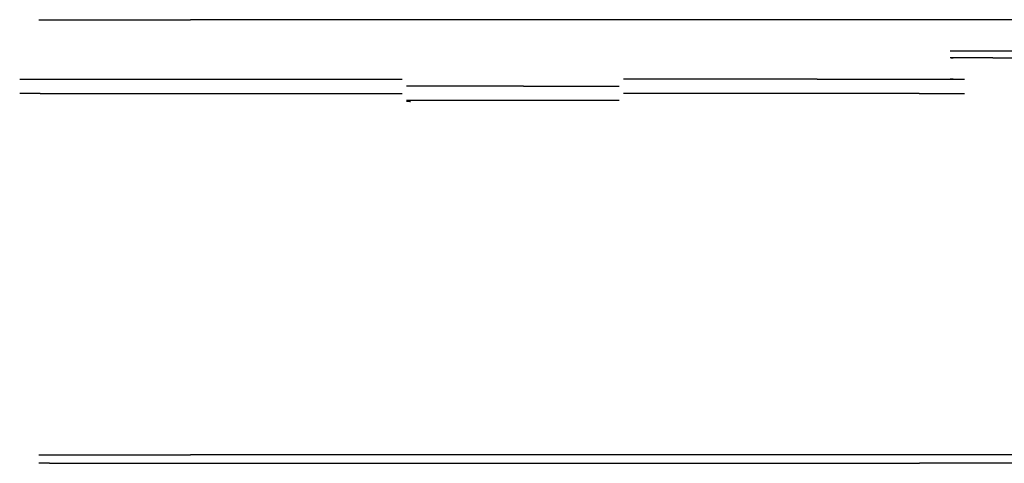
# Model space of a CAD drawing. Header units: millimetres. Extents: x -8297 to 34045, y -61360 to 6071.
# Tile 57 of 68: x -8297 to -1351, y -10060 to -6930. Entities that reach past the tile are written whole.
import ezdxf

# ---------------------------------------------------------------- set-up
doc = ezdxf.new("R2010")
doc.units = ezdxf.units.MM
for name, color, linetype in [('S-TAGLIO-CS', 9, 'Continuous'), ('S-TAGLIO-PAV', 33, 'Continuous'), ('S-TAGLIO-SOFF', 8, 'Continuous')]:
    doc.layers.add(name, color=color, linetype=linetype)

msp = doc.modelspace()

# ---------------------------------------------------------------- linework, layer by layer
at = {"layer": 'S-TAGLIO-CS'}
for p, q in [((-1732, -7150), (-1432.6, -7150)), ((-1432.6, -7150), (-1113.9, -7150)), ((-1432.6, -7200), (-1732, -7200)), ((-1725.9, -7200), (-1732, -7200)), ((-1725.9, -7200), (-1712, -7200)), ((-1432.6, -7200), (-1192, -7200)), ((-8297, -7350), (-8152.2, -7350)), ((-8152.2, -7350), (-8124.8, -7350)), ((-8124.8, -7350), (-7960.1, -7350)), ((-7960.1, -7350), (-7907.1, -7350)), ((-7907.1, -7350), (-7877.1, -7350)), ((-7877.1, -7350), (-7276.2, -7350)), ((-7276.2, -7350), (-7113.7, -7350)), ((-7113.7, -7350), (-6875.3, -7350)), ((-6875.3, -7350), (-6873.5, -7350)), ((-6873.5, -7350), (-6537.8, -7350)), ((-6537.8, -7350), (-5820.3, -7350)), ((-5820.3, -7350), (-5599.4, -7350)), ((-3649.8, -7350), (-4038.4, -7350)), ((-3313.5, -7350), (-3649.8, -7350)), ((-3095.4, -7350), (-3313.5, -7350)), ((-2942.5, -7350), (-3095.4, -7350)), ((-2826, -7350), (-2942.5, -7350)), ((-2741.7, -7350), (-2826, -7350)), ((-2672.1, -7350), (-2741.7, -7350)), ((-2672.1, -7350), (-1951.4, -7350)), ((-1951.4, -7350), (-1632, -7350)), ((-1725.9, -7350), (-1732, -7350)), ((-1712, -7350), (-1725.9, -7350)), ((-5534.7, -7400), (-5569.3, -7400)), ((-5184.3, -7400), (-5534.7, -7400)), ((-4742.2, -7400), (-5184.3, -7400)), ((-4742.2, -7400), (-4068.5, -7400)), ((-8152.2, -7450), (-8297, -7450)), ((-8152.2, -7450), (-7960.1, -7450)), ((-7960.1, -7450), (-7907.1, -7450)), ((-7907.1, -7450), (-7877.1, -7450)), ((-7877.1, -7450), (-7276.2, -7450)), ((-7276.2, -7450), (-7113.7, -7450)), ((-7113.7, -7450), (-6875.3, -7450)), ((-6875.3, -7450), (-6873.5, -7450)), ((-6873.5, -7450), (-6537.8, -7450)), ((-6537.8, -7450), (-5820.3, -7450)), ((-5820.3, -7450), (-5599.4, -7450)), ((-5534.7, -7500), (-5569.3, -7500)), ((-5569.3, -7500), (-5543.7, -7500)), ((-5543.7, -7500), (-5539.3, -7500)), ((-5184.3, -7500), (-5534.7, -7500)), ((-4742.2, -7500), (-5184.3, -7500)), ((-4068.5, -7500), (-4742.2, -7500)), ((-3649.8, -7450), (-4038.4, -7450)), ((-3313.5, -7450), (-3649.8, -7450)), ((-3095.4, -7450), (-3313.5, -7450)), ((-2942.5, -7450), (-3095.4, -7450)), ((-2826, -7450), (-2942.5, -7450)), ((-2741.7, -7450), (-2826, -7450)), ((-2672.1, -7450), (-2741.7, -7450)), ((-1951.4, -7450), (-2672.1, -7450)), ((-1951.4, -7450), (-1632, -7450)), ((-5543.7, -7508), (-5569.3, -7508)), ((-5543.7, -7508), (-5539.3, -7508))]:
    msp.add_line(p, q, dxfattribs=at)
at = {"layer": 'S-TAGLIO-PAV'}
for p, q in [((-8162, -10000), (-8087.6, -10000)), ((-8087.6, -10000), (-8085, -10000)), ((-8085, -10000), (-8074.2, -10000)), ((-8074.2, -10000), (-7979.2, -10000)), ((-7979.2, -10000), (-7976.5, -10000)), ((-7976.5, -10000), (-7911.8, -10000)), ((-7911.8, -10000), (-7900.7, -10000)), ((-7900.7, -10000), (-7866.8, -10000)), ((-7866.8, -10000), (-7231.5, -10000)), ((-7231.5, -10000), (-7103.4, -10000)), ((-7103.4, -10000), (-7091.2, -10000)), ((-2068, -10000), (-7091.2, -10000)), ((2278.5, -10000), (-2068, -10000)), ((-8087.6, -10060), (-8162, -10060)), ((-8087.6, -10060), (-8085, -10060)), ((-8085, -10060), (-7979.2, -10060)), ((-7979.2, -10060), (-7976.5, -10060)), ((-7976.5, -10060), (-7911.8, -10060)), ((-7911.8, -10060), (-7900.7, -10060)), ((-7900.7, -10060), (-7231.5, -10060)), ((-7231.5, -10060), (-7103.4, -10060)), ((-7103.4, -10060), (-1948.9, -10060)), ((-793.8, -10060), (-1948.9, -10060))]:
    msp.add_line(p, q, dxfattribs=at)
at = {"layer": 'S-TAGLIO-SOFF'}
for p, q in [((-8162, -6930), (-8087.6, -6930)), ((-8087.6, -6930), (-8085, -6930)), ((-8085, -6930), (-8074.2, -6930)), ((-8074.2, -6930), (-7979.2, -6930)), ((-7979.2, -6930), (-7976.5, -6930)), ((-7976.5, -6930), (-7911.8, -6930)), ((-7911.8, -6930), (-7900.7, -6930)), ((-7900.7, -6930), (-7866.8, -6930)), ((-7866.8, -6930), (-7231.5, -6930)), ((-7231.5, -6930), (-7103.4, -6930)), ((-7103.4, -6930), (-7091.2, -6930)), ((-1936.7, -6930), (-7091.2, -6930)), ((-739.1, -6930), (-1936.7, -6930))]:
    msp.add_line(p, q, dxfattribs=at)

doc.saveas('drawing.dxf')
